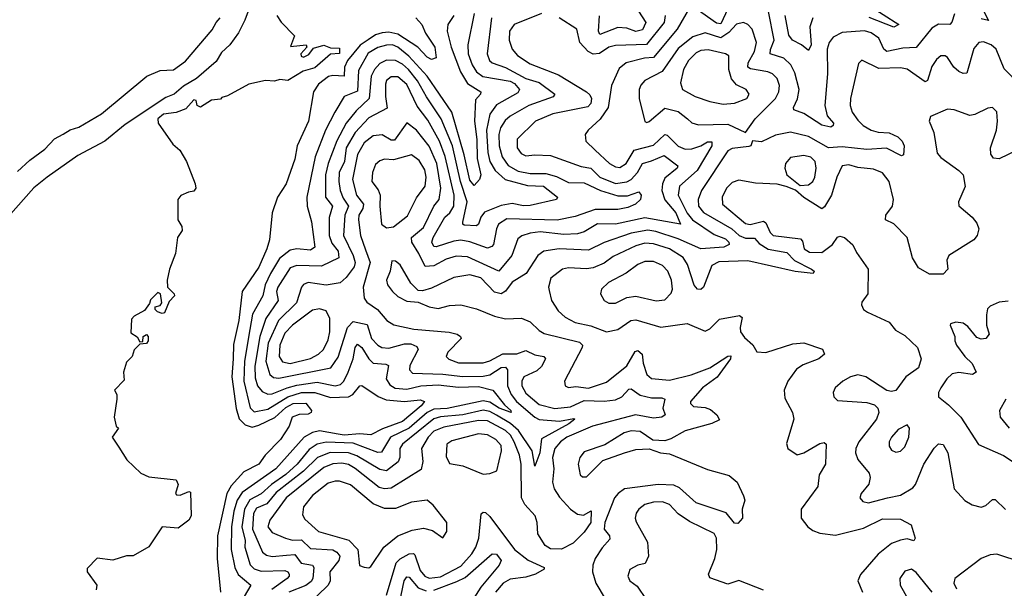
# Model space of a CAD drawing. Extents: x 1678759 to 1859541, y 384609 to 522867.
# Tile 240 of 256: x 1730609 to 1734998, y 492642 to 495177. Entities that reach past the tile are written whole.
import ezdxf

# ---------------------------------------------------------------- set-up
doc = ezdxf.new("R2010")
doc.units = 0

msp = doc.modelspace()

# ---------------------------------------------------------------- linework, layer by layer
at = {"layer": '0CON20XD'}
for points in [[(1731665, 495315.8), (1731613.1, 495175), (1731585, 495118.1), (1731545.8, 495065), (1731509.1, 495030.9), (1731485, 494990.4), (1731396.9, 494915), (1731340.1, 494879.9), (1731297.5, 494845), (1731260.5, 494829.5), (1731080.1, 494709.9), (1730989.2, 494635), (1730868, 494572), (1730732.1, 494475), (1730672.4, 494427.6), (1730488.8, 494221.2)], [(1734871.2, 495285), (1734926.9, 495173.1), (1734895, 495180)], [(1733595, 495229.2), (1733540, 495135), (1733435, 495008.2), (1733394, 495005), (1733312, 494985), (1733280.6, 494959.4), (1733246.5, 494883.5), (1733233, 494785), (1733197.3, 494732.7), (1733143.3, 494685), (1733130, 494665), (1733132.2, 494635), (1733174.4, 494594.4), (1733237.9, 494535), (1733265, 494520.7), (1733285, 494518.1), (1733313.1, 494535), (1733348.4, 494595), (1733435, 494618), (1733485, 494665.3), (1733495, 494662.5), (1733545, 494612.7), (1733575, 494599), (1733605, 494600.5), (1733645.4, 494614.6), (1733675, 494632.7), (1733695, 494632.5), (1733694.2, 494615), (1733628.6, 494505), (1733550.7, 494435), (1733544.1, 494395), (1733584.5, 494314.5), (1733608.4, 494285), (1733705, 494219.3), (1733755, 494199.8), (1733770.3, 494185), (1733771.8, 494175), (1733747.7, 494162.3), (1733645, 494155.8), (1733545, 494200), (1733445, 494232.9), (1733408.8, 494238.8), (1733334.4, 494225.5), (1733215, 494182.9), (1733145, 494150), (1733014.2, 494155.8), (1732945, 494144.7), (1732918.9, 494125), (1732866.1, 494045), (1732805, 494005.9), (1732775, 493966.5), (1732755, 493955.2), (1732725, 493961.9), (1732665, 494025.2), (1732615, 494038.8), (1732545, 494027.2), (1732445, 493979.3), (1732405, 493968.2), (1732385, 493970), (1732352.6, 494002.6), (1732305, 494083.3), (1732285, 494100), (1732267.7, 494102.3), (1732260, 494055), (1732244.1, 494015), (1732249.2, 493995), (1732270.4, 493965), (1732295, 493942.3), (1732335, 493921.8), (1732385, 493918.1), (1732435, 493896.2)], [(1733367.7, 495215), (1733399.5, 495165), (1733385, 495131.6), (1733355, 495123.6), (1733315, 495138.4), (1733275, 495141.6), (1733195, 495111.4), (1733188.8, 495125), (1733194, 495194)], [(1733765.3, 495224.7), (1733735, 495158.4), (1733715, 495161.8), (1733625, 495225.5)], [(1734776.7, 495203.3), (1734764.7, 495165.3), (1734755, 495155.6), (1734705, 495156.8), (1734675, 495139.2), (1734605, 495052.8), (1734545, 495049.3), (1734475, 495035.8), (1734461.4, 495045), (1734438, 495095), (1734405, 495118.1), (1734375, 495127.7), (1734275, 495119.4), (1734235, 495099.2), (1734217.1, 495075), (1734209, 495045), (1734209.7, 494935), (1734198.3, 494795), (1734208.8, 494748.8), (1734236.5, 494715), (1734235.5, 494704.5), (1734225, 494698.1), (1734185, 494706.6), (1734105, 494758.2), (1734059.4, 494775), (1734057.9, 494785), (1734076.1, 494823.9), (1734083.7, 494865), (1734065, 494940.5), (1734046.3, 494976.3), (1734015.1, 495005.1), (1733954.8, 495024.8), (1733956.4, 495043.6), (1733971.7, 495085), (1733946.7, 495213.3)], [(1734388.3, 495245), (1734528, 495155), (1734505, 495143.7), (1734396.2, 495186.2)], [(1730599.9, 494500.1), (1730655, 494551.1), (1730720.9, 494599.1), (1730764.6, 494645), (1730803, 494667), (1730835, 494685.3), (1730873, 494697), (1730973.6, 494756.4), (1731175.7, 494925), (1731235, 494950.4), (1731295, 494952.7), (1731348.3, 494991.7), (1731467.8, 495132.2), (1731484.6, 495165), (1731503.3, 495185)], [(1731754.9, 495195), (1731775, 495166), (1731833.8, 495105), (1731817, 495057), (1731886.7, 495065), (1731888.8, 495055), (1731862.7, 495025), (1731864.2, 495014.2), (1731875, 495009.5), (1731897.8, 495022.2), (1731919.4, 495050.6), (1731965, 495063.6), (1731995, 495051.9), (1732035, 495050), (1732035, 495026.2), (1731995, 495022.9), (1731925, 494962.3), (1731872.4, 494947.6), (1731805, 494905.3), (1731769.2, 494910.8), (1731745, 494903.3), (1731705, 494905.6), (1731631.1, 494888.9), (1731535, 494836.7), (1731510, 494830), (1731505, 494822.5), (1731465, 494817.5), (1731415, 494787.5), (1731400, 494795), (1731396.4, 494816.4), (1731385, 494820), (1731350, 494780), (1731306.4, 494763.6), (1731250, 494755), (1731225.8, 494734.2), (1731226.7, 494715), (1731292.1, 494622.1), (1731322.5, 494595), (1731352.5, 494545), (1731391.9, 494445), (1731394.2, 494425), (1731385, 494412), (1731361.7, 494408.3), (1731327.7, 494392.3), (1731314, 494375), (1731313.9, 494283.9), (1731332.5, 494255), (1731333, 494237), (1731313.3, 494205), (1731303.8, 494135), (1731276.7, 494065), (1731266.2, 494015), (1731267.5, 493985), (1731297.5, 493955), (1731300, 493945), (1731275, 493920), (1731255, 493870), (1731245, 493867.5), (1731223.9, 493873.9), (1731213.3, 493885), (1731213, 493897), (1731235, 493902.5), (1731242.5, 493915), (1731237.5, 493955), (1731225, 493960), (1731191.7, 493928.3), (1731188.3, 493911.7), (1731165, 493880), (1731120, 493855), (1731108.3, 493841.7), (1731105, 493780), (1731133, 493763), (1731145, 493740), (1731157.5, 493742.5), (1731160, 493765), (1731175, 493772.5), (1731182.5, 493765), (1731182.5, 493745), (1731175, 493732.5), (1731145, 493730), (1731120, 493705), (1731110, 493675), (1731085, 493650), (1731072.5, 493605), (1731075, 493570), (1731032.5, 493525), (1731042.5, 493505), (1731042.5, 493485), (1731030, 493405), (1731040, 493365), (1731050, 493355), (1731021.2, 493315), (1731050.8, 493270.8), (1731087.5, 493215), (1731150, 493155), (1731185, 493139.2), (1731307.5, 493125), (1731316.2, 493105), (1731303.3, 493065), (1731308.3, 493058.3), (1731325, 493057.5), (1731363, 493073), (1731370, 493070), (1731374.3, 492965), (1731362.5, 492945), (1731315, 492910), (1731244.2, 492915.8), (1731185, 492826.7), (1731115, 492786.7), (1731085, 492786.2), (1731025, 492766.7), (1730955, 492776.7), (1730910, 492730), (1730910, 492715), (1730952.5, 492655), (1730950, 492635)], [(1732375.5, 495185), (1732401.9, 495155), (1732417.5, 495117.5), (1732459.5, 495055), (1732465, 495007.5), (1732445, 495000), (1732425, 495010.5), (1732384.1, 495054.1), (1732295, 495113), (1732255, 495121), (1732225, 495118.7), (1732195, 495109.7), (1732163.3, 495086.7), (1732126.7, 495063.3), (1732070.8, 494995), (1732056.7, 494965), (1732055.2, 494924.8), (1732005, 494928.7), (1731986, 494924), (1731941.3, 494888.7), (1731919.6, 494855), (1731896.1, 494725), (1731846.2, 494615), (1731835.8, 494555), (1731796.9, 494445), (1731758.2, 494385), (1731734.6, 494315.4), (1731722.9, 494195), (1731710.8, 494155), (1731675, 494073.4), (1731600.8, 493965), (1731585.9, 493835), (1731562, 493728), (1731560.2, 493665), (1731554.2, 493585), (1731573.9, 493443.9), (1731587.8, 493397.8), (1731615, 493369.8), (1731645, 493360.2), (1731675, 493369.2), (1731746.6, 493403.4), (1731795, 493448.1), (1731828, 493465), (1731885, 493467.3), (1731910, 493435), (1731909.2, 493425), (1731895, 493417.8), (1731855, 493416.1), (1731824.4, 493405), (1731810.4, 493365), (1731771.9, 493305), (1731703.3, 493235), (1731674.8, 493195.2), (1731608.8, 493161.2), (1731552, 493098), (1731532.8, 493065), (1731491.4, 492875), (1731489.1, 492775), (1731504.5, 492624.5)], [(1732544.4, 495195), (1732518.3, 495155), (1732515.2, 495125), (1732532.5, 495055), (1732573.4, 494945), (1732605, 494892.6), (1732664.5, 494855), (1732663.6, 494845), (1732640.7, 494819.3), (1732636.3, 494725), (1732647.1, 494642.9), (1732648.7, 494558.7), (1732665.3, 494484.7), (1732658.2, 494465), (1732635, 494437.1), (1732615, 494461.9), (1732591.1, 494575), (1732535.5, 494765), (1732425.5, 494925), (1732344.5, 495014.5), (1732294.7, 495054.7), (1732270.8, 495065), (1732245, 495063.2), (1732205, 495052.6), (1732162.7, 495027.3), (1732119.2, 494950.8), (1732115, 494857.6), (1732055.4, 494835), (1732014.2, 494765), (1731972.7, 494685), (1731927, 494565), (1731889.3, 494385), (1731890, 494345), (1731910.5, 494275), (1731925, 494162.5), (1731905, 494149.4), (1731845, 494154.8), (1731815, 494149.6), (1731767.9, 494112.1), (1731726.5, 494045), (1731704.2, 493995), (1731693.7, 493946.3), (1731646.7, 493863.3), (1731634.9, 493794.9), (1731610.7, 493655), (1731608.2, 493565), (1731636.6, 493446.6), (1731655, 493429), (1731715, 493440), (1731804.1, 493495.9), (1731865, 493514.4), (1731925, 493514.3), (1731995, 493491.8), (1732074.6, 493495.4), (1732094.9, 493505.1), (1732125, 493544.4), (1732134.6, 493545.4), (1732206.5, 493496.5), (1732242.5, 493482.5), (1732324.8, 493474.8), (1732395, 493482.4), (1732414.3, 493475), (1732398.7, 493455), (1732315, 493386), (1732226.7, 493353.3), (1732175, 493325.3), (1732125, 493331), (1732055, 493323.9), (1732028.8, 493328.8), (1731945, 493343.4), (1731915, 493336), (1731877.5, 493315), (1731750.4, 493175), (1731601.2, 493068.8), (1731578.6, 493035), (1731564.3, 492985.7), (1731553.6, 492915), (1731551.5, 492815), (1731567.8, 492735), (1731582.6, 492702.6), (1731640, 492655), (1731610, 492605)], [(1732712.3, 495185), (1732693.5, 495025), (1732704.1, 494995), (1732715, 494984.8), (1732775, 494963.8), (1732865, 494914.8), (1732925, 494896.5), (1732994.6, 494845), (1732987.5, 494832.5), (1732878, 494795), (1732795, 494747), (1732772.8, 494727.2), (1732752.3, 494695), (1732745.2, 494665), (1732746.6, 494615), (1732760.5, 494565), (1732787.1, 494527.1), (1732831.5, 494501.5), (1732885, 494491.4), (1732955, 494491.1), (1733002.3, 494477.7), (1733055, 494451.3), (1733125, 494450), (1733198.4, 494415), (1733275, 494391), (1733318.1, 494391.9), (1733369.1, 494409.1), (1733379.5, 494395), (1733377.1, 494375), (1733354.3, 494355), (1733320.3, 494339.7), (1733275, 494330.9), (1733175, 494330), (1733085, 494299.1), (1733005, 494282.8), (1732781.3, 494288.7), (1732744.2, 494265), (1732734.3, 494245), (1732721.1, 494175), (1732713.9, 494165), (1732695, 494157.9), (1732615, 494186.7), (1732575, 494194.1), (1732545, 494190), (1732465, 494163.5), (1732455, 494165.4), (1732445.8, 494185), (1732453, 494205), (1732504.1, 494295.9), (1732526.3, 494315), (1732544.1, 494345.9), (1732546.5, 494395), (1732506.2, 494566.2), (1732480.1, 494635), (1732428.6, 494728.6), (1732381.5, 494791.5), (1732335, 494888.6), (1732295, 494921.9), (1732265, 494922.1), (1732245, 494906.2), (1732240.1, 494889.9), (1732239.6, 494835), (1732247.8, 494782.2), (1732165, 494740), (1732105, 494673.9), (1732064.3, 494605), (1732056.4, 494545), (1732033.4, 494495), (1732031.2, 494455), (1732037.4, 494415), (1732050.6, 494380.6), (1732074.5, 494345), (1732057.9, 494305), (1732052.9, 494215), (1732096.1, 494125), (1732105.2, 494095), (1732100, 494075), (1732065, 494027.2), (1732037.1, 494002.9), (1731975, 493993.9), (1731895, 494004.7), (1731875, 493996.2), (1731865.2, 493984.8), (1731842.6, 493915), (1731762.9, 493835), (1731716.2, 493735), (1731707.1, 493655), (1731724.1, 493595), (1731741.2, 493581.2), (1731765, 493578.4), (1731995.8, 493624.2), (1732028.2, 493671.8), (1732070.2, 493805), (1732095, 493831.9), (1732158.3, 493818.3), (1732177.3, 493755), (1732205, 493725.3), (1732223.1, 493715), (1732255, 493711.6), (1732325, 493731.6), (1732352, 493732), (1732379.7, 493719.7), (1732386.1, 493706.1), (1732348.9, 493635), (1732347.1, 493615), (1732360.5, 493600.5), (1732495, 493597), (1732585, 493586.4), (1732675, 493587.1), (1732705, 493594), (1732755, 493626.1), (1732775, 493627.5), (1732783.3, 493615), (1732783.2, 493545), (1732799.9, 493505), (1732823.1, 493475), (1732905, 493404.5), (1732925, 493393.6), (1733015, 493387.2), (1733079.4, 493399.4), (1733083.8, 493395), (1733056.7, 493375), (1732935, 493307.9), (1732927.9, 493245), (1732905, 493186.7), (1732893.3, 493255), (1732832.3, 493345), (1732796.5, 493376.5), (1732735, 493413.2), (1732705, 493429.7), (1732675, 493436.1), (1732585, 493414.9), (1732485, 493406.2), (1732455, 493396.6), (1732315.7, 493285), (1732304.4, 493265), (1732303.2, 493225), (1732295.8, 493205), (1732245, 493166.1), (1732215, 493171.2), (1732111.7, 493231.7), (1732075, 493245.1), (1731993.2, 493246.8), (1731936.1, 493225), (1731875, 493163.8), (1731751.9, 493068.1), (1731711.4, 493018.6), (1731665, 492998.3), (1731652.1, 492975), (1731646.9, 492905), (1731692.2, 492802.2), (1731709.3, 492789.3), (1731735, 492783.1), (1731799, 492789), (1731835, 492792.1), (1731863.4, 492753.4), (1731914.3, 492744.3), (1731921.1, 492735), (1731916.6, 492685), (1731908.3, 492671.7), (1731885, 492653.9), (1731809.5, 492625)], [(1732935, 495203.9), (1732812.9, 495155), (1732792.4, 495125), (1732791.1, 495085), (1732804.7, 495045), (1732827.5, 495017.5), (1732885, 494980.7), (1733010.4, 494930.4), (1733135.3, 494855), (1733151.2, 494841.2), (1733158.4, 494825), (1733155, 494803.1), (1733142.3, 494787.7), (1732985, 494757.4), (1732908.5, 494725), (1732826.5, 494643.5), (1732826.8, 494605), (1732845, 494580), (1732865, 494569.6), (1732905.8, 494574.2), (1732975, 494570.7), (1733112.2, 494522.2), (1733154.8, 494514.8), (1733195, 494475.2), (1733265, 494446.2), (1733315, 494454.5), (1733335, 494464.5), (1733363.5, 494495), (1733385, 494535.7), (1733425, 494548.2), (1733481.6, 494571.6), (1733543.1, 494525), (1733539.4, 494515), (1733485, 494470.8), (1733474.1, 494445), (1733471.2, 494415), (1733484.2, 494374.2), (1733534.2, 494315), (1733555.3, 494264.7), (1733395, 494293), (1733265, 494265.8), (1733185, 494266.8), (1733125, 494230.6), (1733095, 494221.9), (1733035, 494218.8), (1732929.6, 494230.4), (1732884.6, 494225.4), (1732847.2, 494212.8), (1732830.1, 494199.9), (1732802.2, 494125), (1732745, 494055.3), (1732605, 494119.3), (1732555, 494122.8), (1732509.5, 494109.5), (1732455, 494079.2), (1732416.6, 494076.6), (1732389, 494135), (1732356.5, 494185), (1732355.3, 494205), (1732409.2, 494250.8), (1732454.8, 494345), (1732479.6, 494375), (1732487.1, 494425), (1732468.5, 494535), (1732435, 494613.4), (1732377.7, 494685), (1732335, 494717.1), (1732280.2, 494639.8), (1732265, 494639.5), (1732225, 494663.2), (1732185, 494658.9), (1732145, 494627.2), (1732114.9, 494575.1), (1732092.3, 494465), (1732110.9, 494395), (1732142.3, 494355), (1732138.9, 494335), (1732121.1, 494305), (1732118.9, 494285), (1732128.5, 494215), (1732150.4, 494150.4), (1732171, 494095), (1732139.8, 493985), (1732145.3, 493935.3), (1732156.7, 493916.7), (1732204.3, 493884.3), (1732246, 493836), (1732276.7, 493816.7), (1732366.6, 493796.6), (1732524.1, 493784.1), (1732559.2, 493775), (1732574.3, 493765), (1732576.5, 493755), (1732517.7, 493695), (1732510, 493675), (1732522.6, 493662.6), (1732565, 493647.3), (1732675, 493647), (1732705, 493655.6), (1732762.6, 493687.4), (1732825, 493686.4), (1732865, 493702.3), (1732905, 493682.8), (1732945.3, 493675.3), (1732952.5, 493665), (1732935, 493630.9), (1732915, 493611.8), (1732856.8, 493585), (1732847, 493565), (1732847.7, 493545), (1732865, 493512.3), (1732925, 493461.2), (1732995, 493443.5), (1733065, 493450.7), (1733125, 493479.5), (1733213.8, 493476.2), (1733265, 493482.2), (1733293.4, 493495), (1733325, 493529.6), (1733335, 493530.4), (1733375, 493503.3), (1733425, 493490.7), (1733471.5, 493491.5), (1733484.3, 493485), (1733475.4, 493445), (1733486.7, 493415), (1733471.2, 493405), (1733435, 493400.5), (1733354.6, 493415.4), (1733161.9, 493365), (1733048.1, 493315), (1733020.2, 493295), (1732995, 493265.4), (1732984.8, 493225.2), (1732990.2, 493175), (1732984.3, 493115), (1732990.9, 493085), (1733015, 493048.4), (1733064.8, 492994.8), (1733095, 492971.8), (1733121.7, 492968.3), (1733156.9, 492986.9), (1733154.4, 492935), (1733125, 492892)], [(1732634.3, 495205), (1732606.6, 495065), (1732607.8, 495025), (1732625.6, 494975), (1732645.2, 494945), (1732673.6, 494923.6), (1732795, 494903.5), (1732815, 494892), (1732836.9, 494865), (1732829, 494851), (1732735, 494797.3), (1732704.8, 494755), (1732689.9, 494685), (1732695.9, 494585), (1732705.2, 494545), (1732727.9, 494505), (1732773.7, 494463.7), (1732872.9, 494437.1), (1732944.5, 494434.5), (1733005.8, 494385.8), (1733002.5, 494375), (1732885, 494348.1), (1732855, 494347.3), (1732805, 494357.9), (1732755, 494348.5), (1732681.6, 494318.4), (1732665, 494297.1), (1732654.4, 494265.6), (1732645, 494258), (1732591, 494261), (1732583.9, 494265), (1732584.7, 494274.7), (1732603.7, 494365), (1732574.7, 494455), (1732539.1, 494615), (1732488.4, 494735), (1732422.4, 494832.4), (1732382, 494905), (1732342.1, 494955), (1732315, 494979.2), (1732285, 494994.8), (1732245, 494996), (1732215, 494981.6), (1732190.4, 494955), (1732176.1, 494925), (1732167.1, 494825), (1732108.8, 494771.2)], [(1733486.3, 495195), (1733482.6, 495165), (1733403.2, 495066.8), (1733265, 495062.2), (1733235, 495054), (1733194, 495026), (1733165, 495022.9), (1733142.8, 495035), (1733105.9, 495075), (1733092.5, 495135), (1733014.5, 495185.5)], [(1734144.4, 495185.6), (1734130.6, 495145), (1734136.9, 495065), (1734125, 495038.9), (1734094.4, 495064.4), (1734054.5, 495085), (1734038.1, 495108.1), (1734021.2, 495195)], [(1733845, 494673.3), (1733887.5, 494735), (1733978.8, 494825), (1733992.7, 494855), (1733996.6, 494883.4), (1733986.2, 494915), (1733965, 494935.8), (1733944.4, 494944.4), (1733867.2, 494957.2), (1733854.8, 494964.8), (1733856.7, 494985), (1733884.4, 495035), (1733893.2, 495075), (1733874.4, 495134.4), (1733855, 495155.4), (1733835, 495164.6), (1733805, 495157.2), (1733770, 495120), (1733735, 495095.4), (1733665, 495118.1), (1733609.3, 495100.7), (1733545, 495048.9), (1733473.4, 494946.6), (1733395, 494905.3), (1733377.3, 494885), (1733371.1, 494865), (1733370.8, 494825), (1733395, 494723.3), (1733405, 494718.8), (1733415, 494722.5), (1733485, 494781.8), (1733545, 494767.5), (1733585.2, 494735.2), (1733605, 494716.7), (1733635, 494707.7), (1733765, 494711.7), (1733845, 494673.3)], [(1735068, 494885), (1734997.1, 494957.1), (1734962.1, 495045), (1734939.4, 495065), (1734905, 495078.2), (1734884.1, 495075.9), (1734861.7, 495048.3), (1734831.2, 494938.8), (1734815, 494936.9), (1734795, 494945.9), (1734772.4, 494965), (1734745, 495008.2), (1734735, 495015.5), (1734715, 495015.5), (1734695, 494998.9), (1734675, 494968.5), (1734655, 494905.8), (1734645, 494899.5), (1734565, 494956.2), (1734535, 494961.7), (1734439.1, 494959.1), (1734362.9, 494997.1), (1734348.8, 494981.2), (1734312.9, 494825), (1734311.2, 494795), (1734320, 494765), (1734345, 494728.8), (1734369.6, 494705), (1734405, 494683.9), (1734435, 494675.2), (1734485, 494672.6), (1734523.8, 494655), (1734542.7, 494635), (1734550.9, 494615), (1734548.8, 494575), (1734539.5, 494570.5), (1734473.4, 494603.4), (1734385, 494598.8), (1734275, 494610.3), (1734215, 494604.8), (1734125, 494656.7), (1734045, 494675.7), (1733977.6, 494662.4), (1733915, 494632.3), (1733875, 494636.7), (1733867.5, 494615), (1733859.1, 494610.9), (1733785, 494602.2), (1733765, 494591.8), (1733649, 494415), (1733632.7, 494375), (1733634.3, 494345), (1733657.1, 494317.1), (1733783.9, 494243.9), (1733815.7, 494215), (1733845, 494203), (1733885, 494202.5), (1733905, 494179.6), (1733945, 494154.1), (1734028.6, 494138.6), (1734063.5, 494103.5), (1734138.6, 494065), (1734150.8, 494055), (1734146, 494045), (1734065.2, 494054.8), (1733855, 494101.9), (1733725, 494096.8), (1733695, 494080.9), (1733657.3, 493985), (1733645, 493973.5), (1733630.8, 493975), (1733615, 493993.3), (1733585.2, 494085.2), (1733566.2, 494116.2), (1733505.4, 494155), (1733435, 494177.9), (1733395, 494180.3), (1733355, 494169.3), (1733255, 494121.1), (1733215, 494091.6), (1733165, 494071.1), (1733135, 494065.7), (1733055, 494071.2), (1733028.1, 494065), (1732976.2, 494025), (1732966.5, 493985), (1732968.9, 493968.9), (1732980, 493925), (1733008.7, 493878.7), (1733040.7, 493850.7), (1733085, 493826.7), (1733155, 493812.1), (1733225, 493785.3), (1733275, 493795.3), (1733333.6, 493835), (1733355, 493839.3), (1733466.4, 493806.4), (1733585, 493821.8), (1733665, 493788.8), (1733685, 493798), (1733727.8, 493842.2), (1733818.4, 493858.4), (1733828.9, 493848.9), (1733820.2, 493805), (1733822.8, 493785), (1733839.5, 493759.5), (1733877.2, 493727.2), (1733895.3, 493695.3), (1733935, 493692.9), (1734055, 493732.1), (1734104.6, 493735.4), (1734187.7, 493707.7), (1734196.7, 493685), (1734170.8, 493665), (1734101.7, 493638.2), (1734071.8, 493618.2), (1734032.7, 493565), (1734016.6, 493525), (1734019.1, 493489.1), (1734053.5, 493425), (1734059.5, 493395), (1734027, 493287), (1734033.3, 493265), (1734075, 493236.9), (1734105, 493245.5), (1734175, 493286.5), (1734195, 493292), (1734204.1, 493284.1), (1734200.6, 493195), (1734172.2, 493147.8), (1734166.9, 493095), (1734092.2, 492995), (1734091.9, 492955), (1734122.9, 492915), (1734145, 492899.4), (1734175, 492888.1), (1734245, 492877.8), (1734370.5, 492909.5), (1734455, 492950.9), (1734535, 492950.5), (1734583.3, 492925), (1734600, 492865), (1734595, 492853.1), (1734565, 492861.9), (1734535, 492856.2), (1734495, 492841.5), (1734435.7, 492794.3), (1734357, 492703), (1734345.4, 492675), (1734366.4, 492625)], [(1733745, 494800.8), (1733795, 494804.5), (1733850, 494825), (1733861.4, 494845), (1733848, 494865), (1733805, 494886.2), (1733782.6, 494912.6), (1733769.5, 494955), (1733770, 495015), (1733754.7, 495024.7), (1733678.3, 495041.8), (1733645, 495038.8), (1733625, 495029.7), (1733590.3, 494995), (1733567.6, 494955), (1733554.2, 494895), (1733563.8, 494865), (1733619.4, 494835), (1733685, 494811.6), (1733745, 494800.8)], [(1735055, 494595.3), (1734975, 494556.4), (1734949.4, 494559.4), (1734938, 494578), (1734936.8, 494605), (1734963.8, 494685), (1734968.2, 494725), (1734965, 494766.7), (1734945, 494786), (1734925, 494782.9), (1734866.4, 494753.6), (1734845, 494750.4), (1734775, 494774.6), (1734745, 494777.9), (1734668.8, 494745), (1734662.9, 494725), (1734684.1, 494674.1), (1734698.8, 494581.2), (1734715, 494561.9), (1734795.6, 494505), (1734814.5, 494485), (1734823.4, 494433.4), (1734793.1, 494365), (1734795, 494347.5), (1734855, 494296.7), (1734875, 494270), (1734883.8, 494245), (1734877.1, 494215), (1734861.9, 494195), (1734750.8, 494125), (1734742.5, 494105), (1734745.8, 494065), (1734725, 494042), (1734665, 494041.9), (1734615, 494071.1), (1734588.7, 494115), (1734565, 494205.8), (1734505, 494267.1), (1734468, 494285), (1734470, 494305), (1734500, 494345), (1734504.7, 494375), (1734484.2, 494455), (1734455, 494494), (1734415, 494510.9), (1734345, 494518.4), (1734305, 494529.5), (1734275, 494525.3), (1734251.6, 494475), (1734228.1, 494395), (1734197.1, 494342.9), (1734185, 494334), (1734105, 494384.6), (1734067.3, 494417.3), (1734025, 494432.8), (1733985, 494444), (1733888.5, 494448.5), (1733815, 494462.1), (1733785, 494451.5), (1733759.6, 494425), (1733740.8, 494385), (1733742.1, 494355), (1733845, 494268.7), (1733865, 494263.7), (1733925, 494279), (1733935, 494271.8), (1733955, 494228.2), (1733967.8, 494215), (1734089.2, 494199.2), (1734099, 494189), (1734106.6, 494155), (1734130.2, 494140.2), (1734185, 494139.2), (1734231.8, 494175), (1734255, 494207.5), (1734265, 494211.9), (1734285, 494205.5), (1734323.2, 494173.2), (1734338.9, 494138.9), (1734391.2, 494065), (1734390, 493955), (1734363, 493917), (1734360.8, 493905), (1734370.5, 493885), (1734387.7, 493872.3), (1734485, 493828.9), (1734512.9, 493792.9), (1734555, 493768.5), (1734611.1, 493715), (1734626.9, 493665), (1734615.6, 493625), (1734558.9, 493585), (1734515, 493523.3), (1734495, 493519.1), (1734475, 493523.6), (1734381.4, 493585), (1734345, 493593.2), (1734312, 493585), (1734277.5, 493565), (1734244.3, 493535), (1734235.8, 493515), (1734238, 493495), (1734255, 493478.6), (1734385, 493469.6), (1734419.7, 493459.7), (1734434.6, 493444.6), (1734438.9, 493425), (1734427.6, 493395), (1734350, 493295), (1734335.9, 493265), (1734335.3, 493245), (1734345, 493215.6), (1734395, 493155.6), (1734400.8, 493135), (1734393.4, 493106.6), (1734360, 493065), (1734354.3, 493045), (1734368, 493028), (1734392, 493022), (1734476.7, 493045), (1734535, 493057.1), (1734589.8, 493090.2), (1734601.5, 493105), (1734640, 493195), (1734685, 493266.7), (1734705, 493285.6), (1734725, 493282.9), (1734746.9, 493245), (1734774.4, 493085), (1734822.6, 493032.6), (1734855, 493014.5), (1734895, 493003.5), (1734915, 493010.6), (1734945, 493037.5), (1734957, 493037), (1735003, 492993)], [(1732108.8, 494771.2), (1732064.3, 494715), (1732023.3, 494636.7), (1731984.2, 494535), (1731973, 494485), (1731972.6, 494385), (1732003.9, 494345), (1731988.5, 494295), (1731989.3, 494215), (1732000.5, 494180.5), (1732029, 494145), (1732032.5, 494115), (1731955, 494078.5), (1731845, 494080.8), (1731815, 494070), (1731759.3, 493985), (1731754.6, 493965), (1731761.2, 493925), (1731705.7, 493844.3), (1731679.8, 493765), (1731658, 493632), (1731659.4, 493579.4), (1731669.5, 493545), (1731689.5, 493519.5), (1731715, 493506.7), (1731735, 493508.3), (1731800.9, 493535), (1731845, 493547.7), (1731935, 493560.4), (1732015, 493544.5), (1732039.8, 493550.2), (1732054.6, 493565.4), (1732073, 493605), (1732095.2, 493665), (1732104.3, 493715.7), (1732115, 493729.6), (1732135, 493715.9), (1732165.2, 493665), (1732185, 493645.7), (1732241.1, 493641.1), (1732253.3, 493635), (1732243.3, 493575), (1732258.7, 493548.7), (1732283.3, 493533.3), (1732335, 493528.8), (1732397.5, 493545), (1732475, 493549.2), (1732565, 493538.9), (1732655, 493540.9), (1732718.9, 493525), (1732769.6, 493459.6), (1732798.2, 493435), (1732800, 493425), (1732746, 493445), (1732705, 493471.2), (1732675, 493477.6), (1732515, 493443.8), (1732455, 493439.6), (1732425.8, 493425), (1732345, 493355.9), (1732262.8, 493315), (1732222, 493248), (1732205, 493247.5), (1732095, 493288.2), (1731975, 493293.2), (1731935, 493284.6), (1731899.4, 493260.6), (1731845.4, 493194.6), (1731795, 493148.9), (1731732.1, 493105), (1731685, 493062.4), (1731635, 493035.5), (1731611.6, 492995), (1731599.2, 492915), (1731614, 492855), (1731612.3, 492825), (1731635.9, 492745.9), (1731655, 492729), (1731685, 492718.6), (1731791.4, 492721.4), (1731805, 492715.3), (1731810.8, 492705), (1731811.1, 492695), (1731802, 492685), (1731733.8, 492636.1)], [(1732245, 494248.2), (1732275, 494253.8), (1732337.4, 494302.6), (1732377.9, 494382.1), (1732416.2, 494435), (1732420.4, 494475), (1732415, 494506.7), (1732389.6, 494549.6), (1732355, 494574.7), (1732275, 494551.6), (1732235, 494554.7), (1732215, 494548.2), (1732195, 494530.6), (1732181.3, 494495), (1732179.6, 494455), (1732207.8, 494417.8), (1732216.2, 494395), (1732214.3, 494345), (1732222, 494265), (1732245, 494248.2)], [(1734087.8, 494437.8), (1734125, 494440.5), (1734144.7, 494455.3), (1734153.2, 494475), (1734159.1, 494515), (1734154.6, 494545), (1734135, 494563.2), (1734105, 494571.8), (1734045, 494562.7), (1734023.2, 494535), (1734020.3, 494515), (1734028.2, 494485), (1734087.8, 494437.8)], [(1733235, 493912.9), (1733265, 493913.3), (1733315, 493938.9), (1733355, 493944), (1733446.6, 493923.4), (1733485, 493927.5), (1733512.7, 493957.3), (1733518.9, 493975), (1733514.7, 494015), (1733498.8, 494055), (1733475, 494080.7), (1733435, 494098.2), (1733395, 494099), (1733365, 494085.3), (1733313.2, 494046.8), (1733234.5, 494005), (1733202.5, 493975), (1733198.5, 493955), (1733214.4, 493925), (1733235, 493912.9)], [(1732435, 493896.2), (1732475, 493889.3), (1732525, 493903.2), (1732575, 493905.4), (1732645, 493887.9), (1732725, 493854.5), (1732775, 493843.5), (1732846.7, 493846.7), (1732885, 493830.4), (1732925, 493791.2), (1732947.5, 493777.5), (1733105, 493739.5), (1733118, 493725), (1733116.5, 493715), (1733037.1, 493565), (1733040, 493545), (1733055, 493537.1), (1733088.7, 493541.3), (1733145, 493534.3), (1733225, 493560.3), (1733315, 493634.2), (1733352.9, 493697.1), (1733365, 493701.5), (1733384.5, 493685), (1733388.8, 493645), (1733403.9, 493595), (1733425, 493576.8), (1733505, 493569.2), (1733602.9, 493592.9), (1733685, 493625.2), (1733765, 493676.9), (1733778.7, 493678.7), (1733777.9, 493665), (1733717.4, 493582.6), (1733652.9, 493535), (1733599.2, 493475), (1733599.1, 493465), (1733612.6, 493452.6), (1733665, 493447.2), (1733688.1, 493438.1), (1733716.2, 493415), (1733727.8, 493392.2), (1733695, 493375.8), (1733575, 493343.3), (1733511.9, 493308.1), (1733485, 493299.6), (1733431.5, 493301.5), (1733375, 493340.3), (1733335, 493343.5), (1733304.2, 493335), (1733218.1, 493281.9), (1733125, 493250), (1733105.5, 493225), (1733099.1, 493195), (1733107.4, 493147.4), (1733117.9, 493137.9), (1733135, 493138.1), (1733208.9, 493211.1), (1733305.8, 493245.8), (1733355, 493260.3), (1733415, 493263.8), (1733465, 493245.4), (1733505, 493241.8), (1733675, 493171.2), (1733770.9, 493145), (1733807.3, 493115), (1733836.2, 493053.8), (1733841.2, 493035), (1733830, 492995), (1733831.2, 492955), (1733810, 492930), (1733795, 492931.4), (1733758.2, 492978.2), (1733625, 493022.7), (1733549.6, 493089.6), (1733525, 493101), (1733455, 493103.8), (1733305, 493085.2), (1733276.8, 493065), (1733260.8, 493045), (1733217.6, 492935), (1733214.8, 492904.8), (1733237.5, 492875), (1733239.8, 492860.2), (1733205, 492821.8), (1733175, 492774.3), (1733163.9, 492745), (1733162.2, 492715), (1733177.5, 492665), (1733219.1, 492595)], [(1735015, 493921.5), (1734975, 493917.8), (1734935, 493900), (1734922.7, 493887.3), (1734918.6, 493861.4), (1734918.5, 493815), (1734931.1, 493775), (1734915, 493755.5), (1734895, 493752.5), (1734875, 493759.5), (1734835, 493809.5), (1734815, 493823.3), (1734782.2, 493827.8), (1734758.8, 493821.2), (1734756.2, 493815), (1734778, 493765), (1734777.1, 493745), (1734785.5, 493725), (1734822, 493675), (1734855, 493644.4), (1734873.1, 493605), (1734855.8, 493594.2), (1734795, 493603.8), (1734765, 493598), (1734741.2, 493575), (1734714.4, 493535), (1734704.2, 493515), (1734704, 493495), (1734749.6, 493459.6), (1734803.8, 493405), (1734882.9, 493282.9), (1734995, 493233.3), (1735055, 493192.9)], [(1731815, 493644.5), (1731905, 493665.5), (1731941.1, 493685), (1731963.5, 493706.5), (1731985, 493749.4), (1731992, 493785), (1731991.8, 493845), (1731975, 493879.1), (1731945, 493887.6), (1731915, 493881.4), (1731825.3, 493815), (1731791.2, 493778.8), (1731769.2, 493725), (1731765.2, 493675), (1731781.1, 493651.1), (1731815, 493644.5)], [(1735004.4, 493485), (1734976, 493435), (1734980, 493405), (1735020, 493355)], [(1733125, 492892), (1733076.5, 492843.5), (1733025, 492815.8), (1732975, 492817.4), (1732952, 492832), (1732919.5, 492885), (1732915.7, 492935.7), (1732906.6, 492965), (1732861.4, 493015), (1732846.1, 493045), (1732844.5, 493195), (1732837.8, 493235), (1732813.8, 493295), (1732796.3, 493325), (1732775, 493344.5), (1732695, 493389), (1732655, 493389.7), (1732500.4, 493359.6), (1732455, 493341.5), (1732430.2, 493315), (1732400.6, 493265), (1732406.5, 493206.5), (1732399.3, 493170.7), (1732265, 493088.8), (1732235, 493085.2), (1732211.6, 493091.6), (1732105.3, 493175.3), (1732075, 493193.9), (1732045, 493200), (1732005, 493196.4), (1731965, 493179.7), (1731797.5, 493045), (1731723.6, 492945), (1731715.3, 492915), (1731735, 492890.4), (1731794.8, 492864.8), (1731825, 492856.7), (1731865, 492857.4), (1731905, 492819), (1732005, 492813.3), (1732023.5, 492803.4), (1732036.5, 492785), (1732032.2, 492765), (1731991.7, 492715), (1731993.3, 492675), (1731984.8, 492655), (1731890, 492565)], [(1734515, 493248.6), (1734535, 493252.9), (1734555, 493272.5), (1734573.1, 493315), (1734575.7, 493355), (1734565, 493370), (1734525, 493349.4), (1734495, 493315.8), (1734484.5, 493295), (1734484.4, 493275), (1734495, 493258), (1734515, 493248.6)], [(1732675, 493151.1), (1732705, 493154.2), (1732735.6, 493165), (1732756.3, 493255), (1732755, 493278.9), (1732731.8, 493305), (1732695, 493326.1), (1732655, 493330.4), (1732535, 493299.6), (1732512.5, 493285), (1732509.6, 493229.6), (1732525, 493197.5), (1732585, 493188.2), (1732675, 493151.1)], [(1732165, 492732.5), (1732175, 492739.2), (1732232.9, 492825), (1732294.8, 492875.2), (1732358.9, 492901.1), (1732409.5, 492909.5), (1732449.6, 492899.6), (1732495, 492866.7), (1732512.5, 492895), (1732512.5, 492935), (1732452.4, 493012.4), (1732425, 493034.4), (1732355, 493025.4), (1732285, 492997.8), (1732235, 492996.9), (1732185, 493017.9), (1732083.5, 493103.5), (1732035, 493118.9), (1732015, 493119.8), (1731985, 493109.8), (1731915, 493055.3), (1731874, 493005), (1731869.5, 492969.5), (1731880.6, 492950.6), (1731940.5, 492895), (1732076.5, 492856.5), (1732116.1, 492815), (1732123.4, 492743.4), (1732145, 492735.8), (1732165, 492732.5)], [(1733925, 492632.6), (1733815, 492676.8), (1733765, 492660.3), (1733685, 492688.6), (1733679.2, 492705), (1733707.8, 492775), (1733715.9, 492815), (1733715.3, 492865), (1733705, 492886.4), (1733595, 492939.5), (1733545, 492973.3), (1733505, 493014.6), (1733475, 493026.4), (1733435, 493026.2), (1733395.7, 493015), (1733368.5, 492995), (1733357.3, 492977.3), (1733353.1, 492955), (1733357.3, 492937.3), (1733407.7, 492847.7), (1733412.1, 492785), (1733397.6, 492752.4), (1733365, 492744.4), (1733328.8, 492725), (1733320.6, 492695), (1733329.4, 492675), (1733360.9, 492650.9), (1733401.9, 492591.9)], [(1732245, 492610.6), (1732287.1, 492755), (1732305, 492773), (1732344.8, 492795.2), (1732365, 492797.5), (1732371.3, 492791.3), (1732395, 492720.9), (1732415, 492695.7), (1732435, 492686.3), (1732485, 492693), (1732575, 492739.6), (1732624.3, 492795), (1732642.9, 492825), (1732655.7, 492865), (1732666.2, 492973.8), (1732675, 492981.8), (1732685, 492978.9), (1732705, 492961.8), (1732815, 492814.2), (1732875, 492766.7), (1732946.7, 492735), (1732946.4, 492726.4), (1732908, 492705), (1732865, 492691.6), (1732795, 492682.3), (1732764.7, 492665), (1732730.2, 492625)], [(1732455, 492633.7), (1732557.4, 492672.6), (1732595, 492689.4), (1732715, 492794.6), (1732735, 492793.2), (1732754.7, 492765), (1732745.8, 492745), (1732665, 492646.9), (1732610.2, 492559.8)], [(1735076.9, 492756.9), (1734965, 492793.3), (1734935, 492790.8), (1734895, 492774.4), (1734777.8, 492685), (1734772.4, 492665), (1734785, 492638.8)], [(1734675.8, 492625), (1734605, 492712.2), (1734585, 492726.5), (1734555, 492718.6), (1734532.5, 492685), (1734534.5, 492655), (1734568.5, 492595)], [(1732301.5, 492575), (1732323.3, 492675), (1732335, 492692.2), (1732345, 492691.3), (1732385, 492643.8), (1732420.4, 492630.4)]]:
    msp.add_lwpolyline(points, dxfattribs=at)

doc.saveas('drawing.dxf')
